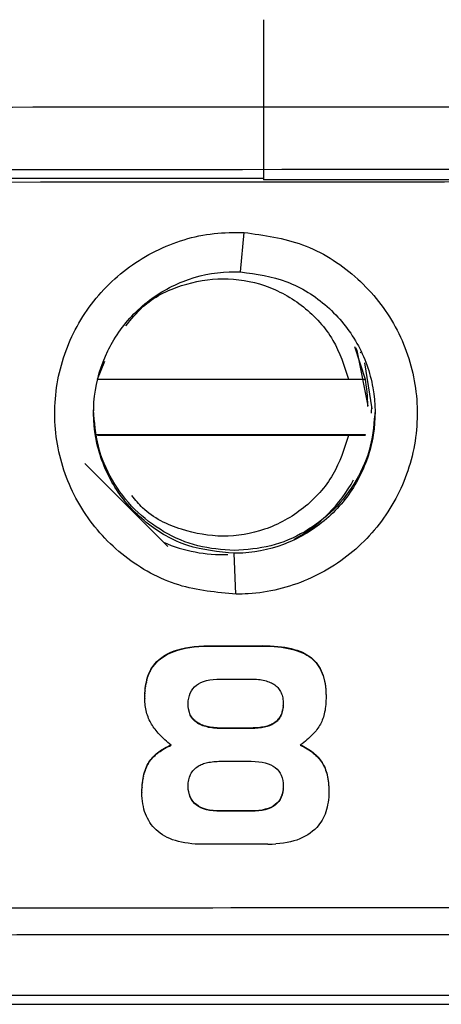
# Model space of a CAD drawing. Header units: millimetres. Extents: x -0.57 to 0.95, y -0.4 to 0.71.
# Tile 96 of 256: x 0.17379 to 0.17904, y 0.13165 to 0.14389. Entities that reach past the tile are written whole.
import ezdxf

# ---------------------------------------------------------------- set-up
doc = ezdxf.new("R2010")
doc.units = ezdxf.units.MM
doc.layers.add('FORMAT', color=7, linetype='Continuous')

msp = doc.modelspace()

# ---------------------------------------------------------------- linework, layer by layer
at = {"layer": 'FORMAT', "color": 7, "linetype": 'Continuous', "lineweight": 25}
for p, q in [((0.176822, 0.143885), (0.176822, 0.141895)), ((0.176822, 0.141912), (0.154822, 0.141912)), ((0.179822, 0.141895), (0.176822, 0.141895)), ((0.176539, 0.14075), (0.176582, 0.141241)), ((0.177955, 0.139825), (0.178087, 0.139419)), ((0.17476, 0.139415), (0.174851, 0.139641)), ((0.178025, 0.139755), (0.178036, 0.139743)), ((0.17808, 0.139622), (0.178171, 0.13905)), ((0.17476, 0.139415), (0.177882, 0.139415)), ((0.178087, 0.139419), (0.178087, 0.139429)), ((0.178121, 0.139079), (0.178121, 0.139085)), ((0.178169, 0.138993), (0.178171, 0.139086)), ((0.174752, 0.138729), (0.178087, 0.138729)), ((0.177882, 0.138716), (0.17476, 0.138716)), ((0.178087, 0.138729), (0.178087, 0.138719)), ((0.175636, 0.137337), (0.174603, 0.138369)), ((0.176482, 0.136744), (0.176461, 0.137253)), ((0.175855, 0.136078), (0.175908, 0.136088)), ((0.175908, 0.136088), (0.175963, 0.136095)), ((0.175908, 0.136082), (0.175963, 0.136089)), ((0.175908, 0.136088), (0.175908, 0.136082)), ((0.175963, 0.136095), (0.176021, 0.1361)), ((0.175963, 0.136089), (0.176021, 0.136095)), ((0.175963, 0.136095), (0.175963, 0.136089)), ((0.176021, 0.1361), (0.176082, 0.136103)), ((0.176021, 0.1361), (0.176021, 0.136095)), ((0.176021, 0.136095), (0.176082, 0.136098)), ((0.176082, 0.136103), (0.176145, 0.136104)), ((0.176082, 0.136103), (0.176082, 0.136098)), ((0.176082, 0.136098), (0.176145, 0.136099)), ((0.176145, 0.136104), (0.176808, 0.136105)), ((0.176145, 0.136104), (0.176145, 0.136099)), ((0.176145, 0.136099), (0.176808, 0.136099)), ((0.176808, 0.136105), (0.17686, 0.136104)), ((0.176808, 0.136105), (0.176808, 0.136099)), ((0.176808, 0.136099), (0.17686, 0.136099)), ((0.17686, 0.136104), (0.176909, 0.136102)), ((0.17686, 0.136104), (0.17686, 0.136099)), ((0.17686, 0.136099), (0.176909, 0.136097)), ((0.176909, 0.136102), (0.176957, 0.136099)), ((0.176909, 0.136102), (0.176909, 0.136097)), ((0.176909, 0.136097), (0.176957, 0.136094)), ((0.176957, 0.136099), (0.177004, 0.136095)), ((0.176957, 0.136099), (0.176957, 0.136094)), ((0.176957, 0.136094), (0.177004, 0.13609)), ((0.177004, 0.136095), (0.177048, 0.13609)), ((0.177004, 0.136095), (0.177004, 0.13609)), ((0.177004, 0.13609), (0.177048, 0.136085)), ((0.177048, 0.13609), (0.17709, 0.136084)), ((0.177048, 0.13609), (0.177048, 0.136085)), ((0.175559, 0.135959), (0.175594, 0.135982)), ((0.175559, 0.135953), (0.175594, 0.135976)), ((0.175594, 0.135982), (0.175631, 0.136003)), ((0.175594, 0.135976), (0.175631, 0.135998)), ((0.175594, 0.135982), (0.175594, 0.135976)), ((0.175631, 0.136003), (0.175671, 0.136022)), ((0.175631, 0.135998), (0.175671, 0.136017)), ((0.175631, 0.136003), (0.175631, 0.135998)), ((0.175671, 0.136022), (0.175713, 0.136039)), ((0.175671, 0.136017), (0.175713, 0.136034)), ((0.175671, 0.136022), (0.175671, 0.136017)), ((0.175713, 0.136039), (0.175758, 0.136054)), ((0.175713, 0.136034), (0.175758, 0.136049)), ((0.175713, 0.136039), (0.175713, 0.136034)), ((0.175758, 0.136054), (0.175805, 0.136067)), ((0.175758, 0.136049), (0.175805, 0.136062)), ((0.175758, 0.136054), (0.175758, 0.136049)), ((0.175805, 0.136067), (0.175855, 0.136078)), ((0.175805, 0.136062), (0.175855, 0.136073)), ((0.175805, 0.136067), (0.175805, 0.136062)), ((0.175855, 0.136073), (0.175908, 0.136082)), ((0.175855, 0.136078), (0.175855, 0.136073)), ((0.177048, 0.136085), (0.17709, 0.136079)), ((0.17709, 0.136084), (0.177131, 0.136076)), ((0.17709, 0.136084), (0.17709, 0.136079)), ((0.17709, 0.136079), (0.177131, 0.136071)), ((0.177131, 0.136076), (0.17717, 0.136068)), ((0.177131, 0.136076), (0.177131, 0.136071)), ((0.177131, 0.136071), (0.17717, 0.136062)), ((0.17717, 0.136068), (0.177207, 0.136058)), ((0.17717, 0.136068), (0.17717, 0.136062)), ((0.17717, 0.136062), (0.177207, 0.136053)), ((0.177207, 0.136058), (0.177242, 0.136047)), ((0.177207, 0.136058), (0.177207, 0.136053)), ((0.177207, 0.136053), (0.177242, 0.136042)), ((0.177242, 0.136047), (0.177275, 0.136035)), ((0.177242, 0.136047), (0.177242, 0.136042)), ((0.177242, 0.136042), (0.177275, 0.136029)), ((0.177275, 0.136035), (0.177307, 0.136022)), ((0.177275, 0.136035), (0.177275, 0.136029)), ((0.177275, 0.136029), (0.177307, 0.136016)), ((0.177307, 0.136022), (0.177337, 0.136007)), ((0.177307, 0.136022), (0.177307, 0.136016)), ((0.177307, 0.136016), (0.177337, 0.136002)), ((0.177337, 0.136007), (0.177365, 0.135991)), ((0.177337, 0.136007), (0.177337, 0.136002)), ((0.177337, 0.136002), (0.177365, 0.135986)), ((0.177365, 0.135991), (0.177391, 0.135975)), ((0.177365, 0.135991), (0.177365, 0.135986)), ((0.177365, 0.135986), (0.177391, 0.135969)), ((0.177391, 0.135975), (0.177415, 0.135957)), ((0.177391, 0.135975), (0.177391, 0.135969)), ((0.177391, 0.135969), (0.177415, 0.135952)), ((0.175435, 0.135828), (0.175447, 0.135846)), ((0.175447, 0.135846), (0.175471, 0.135877)), ((0.175447, 0.135841), (0.175471, 0.135872)), ((0.175447, 0.135846), (0.175447, 0.135841)), ((0.175471, 0.135877), (0.175498, 0.135906)), ((0.175471, 0.135872), (0.175498, 0.135901)), ((0.175471, 0.135877), (0.175471, 0.135872)), ((0.175498, 0.135906), (0.175527, 0.135933)), ((0.175498, 0.135901), (0.175527, 0.135928)), ((0.175498, 0.135906), (0.175498, 0.135901)), ((0.175527, 0.135933), (0.175559, 0.135959)), ((0.175527, 0.135928), (0.175559, 0.135953)), ((0.175527, 0.135933), (0.175527, 0.135928)), ((0.175559, 0.135959), (0.175559, 0.135953)), ((0.177415, 0.135957), (0.177438, 0.135937)), ((0.177415, 0.135957), (0.177415, 0.135952)), ((0.177415, 0.135952), (0.177438, 0.135932)), ((0.177438, 0.135937), (0.177459, 0.135917)), ((0.177438, 0.135937), (0.177438, 0.135932)), ((0.177438, 0.135932), (0.177459, 0.135912)), ((0.177459, 0.135917), (0.177478, 0.135895)), ((0.177459, 0.135917), (0.177459, 0.135912)), ((0.177459, 0.135912), (0.177478, 0.13589)), ((0.177478, 0.135895), (0.177497, 0.135871)), ((0.177478, 0.135895), (0.177478, 0.13589)), ((0.177478, 0.13589), (0.177497, 0.135866)), ((0.177497, 0.135871), (0.177514, 0.135847)), ((0.177497, 0.135871), (0.177497, 0.135866)), ((0.177497, 0.135866), (0.177514, 0.135841)), ((0.177514, 0.135847), (0.177529, 0.13582)), ((0.177514, 0.135847), (0.177514, 0.135841)), ((0.175379, 0.135702), (0.175386, 0.135726)), ((0.175379, 0.135697), (0.175386, 0.13572)), ((0.175386, 0.135726), (0.175394, 0.135748)), ((0.175386, 0.13572), (0.175394, 0.135743)), ((0.175386, 0.135726), (0.175386, 0.13572)), ((0.175394, 0.135748), (0.175403, 0.135769)), ((0.175394, 0.135743), (0.175403, 0.135764)), ((0.175394, 0.135748), (0.175394, 0.135743)), ((0.175403, 0.135769), (0.175413, 0.13579)), ((0.175403, 0.135764), (0.175413, 0.135785)), ((0.175403, 0.135769), (0.175403, 0.135764)), ((0.175413, 0.13579), (0.175423, 0.135809)), ((0.175413, 0.135785), (0.175423, 0.135804)), ((0.175413, 0.13579), (0.175413, 0.135785)), ((0.175423, 0.135809), (0.175435, 0.135828)), ((0.175423, 0.135804), (0.175435, 0.135823)), ((0.175423, 0.135809), (0.175423, 0.135804)), ((0.175435, 0.135823), (0.175447, 0.135841)), ((0.175435, 0.135828), (0.175435, 0.135823)), ((0.177514, 0.135841), (0.177529, 0.135815)), ((0.177529, 0.13582), (0.177543, 0.135793)), ((0.177529, 0.13582), (0.177529, 0.135815)), ((0.177529, 0.135815), (0.177543, 0.135787)), ((0.177543, 0.135793), (0.177555, 0.135764)), ((0.177543, 0.135793), (0.177543, 0.135787)), ((0.177543, 0.135787), (0.177555, 0.135759)), ((0.177555, 0.135764), (0.177566, 0.135733)), ((0.177555, 0.135764), (0.177555, 0.135759)), ((0.177555, 0.135759), (0.177566, 0.135728)), ((0.177566, 0.135733), (0.177576, 0.135701)), ((0.177566, 0.135733), (0.177566, 0.135728)), ((0.177566, 0.135728), (0.177576, 0.135696)), ((0.175354, 0.135572), (0.175357, 0.1356)), ((0.175357, 0.1356), (0.175362, 0.135627)), ((0.175357, 0.135595), (0.175362, 0.135622)), ((0.175357, 0.1356), (0.175357, 0.135595)), ((0.175362, 0.135627), (0.175367, 0.135653)), ((0.175362, 0.135622), (0.175367, 0.135648)), ((0.175362, 0.135627), (0.175362, 0.135622)), ((0.175367, 0.135653), (0.175373, 0.135678)), ((0.175367, 0.135648), (0.175373, 0.135673)), ((0.175367, 0.135653), (0.175367, 0.135648)), ((0.175373, 0.135678), (0.175379, 0.135702)), ((0.175373, 0.135673), (0.175379, 0.135697)), ((0.175373, 0.135678), (0.175373, 0.135673)), ((0.175379, 0.135702), (0.175379, 0.135697)), ((0.175965, 0.135591), (0.175989, 0.135612)), ((0.175989, 0.135612), (0.176016, 0.13563)), ((0.176016, 0.13563), (0.176046, 0.135646)), ((0.176046, 0.135646), (0.176079, 0.135659)), ((0.176079, 0.135659), (0.176116, 0.13567)), ((0.176116, 0.13567), (0.176155, 0.135678)), ((0.176155, 0.135678), (0.176198, 0.135685)), ((0.176198, 0.135685), (0.176244, 0.135688)), ((0.176244, 0.135688), (0.176293, 0.13569)), ((0.176293, 0.13569), (0.176671, 0.13569)), ((0.176671, 0.13569), (0.176694, 0.13569)), ((0.176694, 0.13569), (0.176717, 0.135689)), ((0.176717, 0.135689), (0.176739, 0.135687)), ((0.176739, 0.135687), (0.176761, 0.135685)), ((0.176761, 0.135685), (0.176781, 0.135683)), ((0.176781, 0.135683), (0.176801, 0.13568)), ((0.176801, 0.13568), (0.176821, 0.135676)), ((0.176821, 0.135676), (0.17684, 0.135671)), ((0.17684, 0.135671), (0.176858, 0.135666)), ((0.176858, 0.135666), (0.176875, 0.135661)), ((0.176875, 0.135661), (0.176892, 0.135655)), ((0.176892, 0.135655), (0.176908, 0.135648)), ((0.176908, 0.135648), (0.176923, 0.135641)), ((0.176923, 0.135641), (0.176938, 0.135633)), ((0.176938, 0.135633), (0.176952, 0.135625)), ((0.176952, 0.135625), (0.176965, 0.135616)), ((0.176965, 0.135616), (0.176978, 0.135606)), ((0.176978, 0.135606), (0.17699, 0.135596)), ((0.177576, 0.135701), (0.177584, 0.135668)), ((0.177576, 0.135701), (0.177576, 0.135696)), ((0.177576, 0.135696), (0.177584, 0.135663)), ((0.177584, 0.135668), (0.17759, 0.135633)), ((0.177584, 0.135668), (0.177584, 0.135663)), ((0.177584, 0.135663), (0.17759, 0.135628)), ((0.17759, 0.135633), (0.177595, 0.135597)), ((0.17759, 0.135633), (0.17759, 0.135628)), ((0.17759, 0.135628), (0.177595, 0.135592)), ((0.175348, 0.135482), (0.175349, 0.135513)), ((0.175348, 0.135477), (0.175349, 0.135508)), ((0.175348, 0.135451), (0.175348, 0.135482)), ((0.175348, 0.135482), (0.175348, 0.135477)), ((0.175348, 0.135446), (0.175348, 0.135477)), ((0.175349, 0.135513), (0.175351, 0.135543)), ((0.175349, 0.135508), (0.175351, 0.135538)), ((0.175349, 0.135513), (0.175349, 0.135508)), ((0.175351, 0.135543), (0.175354, 0.135572)), ((0.175351, 0.135538), (0.175354, 0.135567)), ((0.175351, 0.135543), (0.175351, 0.135538)), ((0.175354, 0.135567), (0.175357, 0.135595)), ((0.175354, 0.135572), (0.175354, 0.135567)), ((0.175894, 0.135452), (0.175902, 0.135484)), ((0.175902, 0.135484), (0.175913, 0.135515)), ((0.175913, 0.135515), (0.175927, 0.135543)), ((0.175927, 0.135543), (0.175945, 0.135568)), ((0.175945, 0.135568), (0.175965, 0.135591)), ((0.17699, 0.135596), (0.177001, 0.135585)), ((0.177001, 0.135585), (0.177011, 0.135574)), ((0.177011, 0.135574), (0.17702, 0.135561)), ((0.17702, 0.135561), (0.177029, 0.135548)), ((0.177029, 0.135548), (0.177036, 0.135534)), ((0.177036, 0.135534), (0.177043, 0.13552)), ((0.177043, 0.13552), (0.177049, 0.135505)), ((0.177049, 0.135505), (0.177055, 0.135489)), ((0.177055, 0.135489), (0.177059, 0.135472)), ((0.177595, 0.135597), (0.177599, 0.13556)), ((0.177595, 0.135597), (0.177595, 0.135592)), ((0.177595, 0.135592), (0.177599, 0.135555)), ((0.177599, 0.13556), (0.177601, 0.135521)), ((0.177599, 0.13556), (0.177599, 0.135555)), ((0.177599, 0.135555), (0.177601, 0.135516)), ((0.177601, 0.135521), (0.177602, 0.135481)), ((0.177601, 0.135521), (0.177601, 0.135516)), ((0.177601, 0.135516), (0.177602, 0.135475)), ((0.177602, 0.135481), (0.177602, 0.135475)), ((0.177602, 0.135475), (0.177602, 0.135448)), ((0.175348, 0.135451), (0.175348, 0.135446)), ((0.175348, 0.135424), (0.175348, 0.135446)), ((0.175349, 0.135402), (0.175348, 0.135424)), ((0.175351, 0.135381), (0.175349, 0.135402)), ((0.175353, 0.13536), (0.175351, 0.135381)), ((0.175356, 0.135339), (0.175353, 0.13536)), ((0.175888, 0.135379), (0.175889, 0.135417)), ((0.175888, 0.135365), (0.175888, 0.135384)), ((0.175888, 0.135359), (0.175888, 0.135379)), ((0.175888, 0.135359), (0.175888, 0.135365)), ((0.175889, 0.135346), (0.175888, 0.135365)), ((0.175889, 0.135341), (0.175888, 0.135359)), ((0.175889, 0.135417), (0.175894, 0.135452)), ((0.177059, 0.135472), (0.177063, 0.135455)), ((0.177063, 0.135455), (0.177066, 0.135437)), ((0.177066, 0.135437), (0.177068, 0.135419)), ((0.177069, 0.135364), (0.177067, 0.135344)), ((0.177069, 0.135359), (0.177067, 0.135339)), ((0.177068, 0.135419), (0.177069, 0.1354)), ((0.177069, 0.1354), (0.177069, 0.13538)), ((0.177069, 0.135385), (0.177069, 0.135364)), ((0.177069, 0.13538), (0.177069, 0.135359)), ((0.177069, 0.135359), (0.177069, 0.135364)), ((0.177598, 0.135372), (0.177595, 0.135347)), ((0.177599, 0.135397), (0.177598, 0.135372)), ((0.177601, 0.135422), (0.177599, 0.135397)), ((0.177602, 0.135448), (0.177601, 0.135422)), ((0.17536, 0.135318), (0.175356, 0.135339)), ((0.175364, 0.135298), (0.17536, 0.135318)), ((0.175369, 0.135278), (0.175364, 0.135298)), ((0.175375, 0.135258), (0.175369, 0.135278)), ((0.175381, 0.135239), (0.175375, 0.135258)), ((0.175388, 0.13522), (0.175381, 0.135239)), ((0.175889, 0.135341), (0.175889, 0.135346)), ((0.175891, 0.135328), (0.175889, 0.135346)), ((0.175891, 0.135322), (0.175889, 0.135341)), ((0.175891, 0.135322), (0.175891, 0.135328)), ((0.175894, 0.13531), (0.175891, 0.135328)), ((0.175894, 0.135305), (0.175891, 0.135322)), ((0.175894, 0.135305), (0.175894, 0.13531)), ((0.175898, 0.135293), (0.175894, 0.13531)), ((0.175898, 0.135288), (0.175894, 0.135305)), ((0.175898, 0.135288), (0.175898, 0.135293)), ((0.175903, 0.135277), (0.175898, 0.135293)), ((0.175903, 0.135272), (0.175898, 0.135288)), ((0.175903, 0.135272), (0.175903, 0.135277)), ((0.175908, 0.135262), (0.175903, 0.135277)), ((0.175908, 0.135257), (0.175903, 0.135272)), ((0.175908, 0.135257), (0.175908, 0.135262)), ((0.175914, 0.135247), (0.175908, 0.135262)), ((0.175914, 0.135242), (0.175908, 0.135257)), ((0.175914, 0.135242), (0.175914, 0.135247)), ((0.175922, 0.135233), (0.175914, 0.135247)), ((0.175922, 0.135228), (0.175914, 0.135242)), ((0.175922, 0.135228), (0.175922, 0.135233)), ((0.17593, 0.135219), (0.175922, 0.135233)), ((0.17704, 0.13524), (0.177032, 0.135225)), ((0.17704, 0.135234), (0.177032, 0.135219)), ((0.177047, 0.135255), (0.17704, 0.13524)), ((0.177047, 0.13525), (0.17704, 0.135234)), ((0.17704, 0.135234), (0.17704, 0.13524)), ((0.177053, 0.135271), (0.177047, 0.135255)), ((0.177053, 0.135266), (0.177047, 0.13525)), ((0.177047, 0.13525), (0.177047, 0.135255)), ((0.177058, 0.135288), (0.177053, 0.135271)), ((0.177058, 0.135283), (0.177053, 0.135266)), ((0.177053, 0.135266), (0.177053, 0.135271)), ((0.177062, 0.135306), (0.177058, 0.135288)), ((0.177062, 0.135301), (0.177058, 0.135283)), ((0.177058, 0.135283), (0.177058, 0.135288)), ((0.177065, 0.135325), (0.177062, 0.135306)), ((0.177065, 0.135319), (0.177062, 0.135301)), ((0.177062, 0.135301), (0.177062, 0.135306)), ((0.177067, 0.135344), (0.177065, 0.135325)), ((0.177067, 0.135339), (0.177065, 0.135319)), ((0.177067, 0.135339), (0.177067, 0.135344)), ((0.177574, 0.135237), (0.177569, 0.135217)), ((0.17758, 0.135258), (0.177574, 0.135237)), ((0.177584, 0.135279), (0.17758, 0.135258)), ((0.177589, 0.135301), (0.177584, 0.135279)), ((0.177592, 0.135324), (0.177589, 0.135301)), ((0.177595, 0.135347), (0.177592, 0.135324)), ((0.175395, 0.135201), (0.175388, 0.13522)), ((0.175404, 0.135182), (0.175395, 0.135201)), ((0.175413, 0.135164), (0.175404, 0.135182)), ((0.175422, 0.135146), (0.175413, 0.135164)), ((0.175433, 0.135128), (0.175422, 0.135146)), ((0.175442, 0.135113), (0.175433, 0.135128)), ((0.175452, 0.135097), (0.175442, 0.135113)), ((0.17593, 0.135214), (0.175922, 0.135228)), ((0.17593, 0.135214), (0.17593, 0.135219)), ((0.175938, 0.135207), (0.17593, 0.135219)), ((0.175938, 0.135201), (0.17593, 0.135214)), ((0.175938, 0.135207), (0.175938, 0.135201)), ((0.175948, 0.135195), (0.175938, 0.135207)), ((0.175948, 0.135189), (0.175938, 0.135201)), ((0.175948, 0.135189), (0.175948, 0.135195)), ((0.175958, 0.135183), (0.175948, 0.135195)), ((0.175958, 0.135178), (0.175948, 0.135189)), ((0.175958, 0.135178), (0.175958, 0.135183)), ((0.17597, 0.135173), (0.175958, 0.135183)), ((0.17597, 0.135167), (0.175958, 0.135178)), ((0.17597, 0.135167), (0.17597, 0.135173)), ((0.175982, 0.135163), (0.17597, 0.135173)), ((0.175982, 0.135157), (0.17597, 0.135167)), ((0.175982, 0.135157), (0.175982, 0.135163)), ((0.175995, 0.135153), (0.175982, 0.135163)), ((0.175995, 0.135148), (0.175982, 0.135157)), ((0.175995, 0.135148), (0.175995, 0.135153)), ((0.176009, 0.135144), (0.175995, 0.135153)), ((0.176009, 0.135139), (0.175995, 0.135148)), ((0.176009, 0.135139), (0.176009, 0.135144)), ((0.176023, 0.135136), (0.176009, 0.135144)), ((0.176023, 0.135131), (0.176009, 0.135139)), ((0.176023, 0.135131), (0.176023, 0.135136)), ((0.176038, 0.135128), (0.176023, 0.135136)), ((0.176038, 0.135123), (0.176023, 0.135131)), ((0.176038, 0.135123), (0.176038, 0.135128)), ((0.176054, 0.135122), (0.176038, 0.135128)), ((0.176054, 0.135116), (0.176038, 0.135123)), ((0.176054, 0.135116), (0.176054, 0.135122)), ((0.17607, 0.135115), (0.176054, 0.135122)), ((0.17607, 0.13511), (0.176054, 0.135116)), ((0.17607, 0.13511), (0.17607, 0.135115)), ((0.176087, 0.135109), (0.17607, 0.135115)), ((0.176087, 0.135104), (0.17607, 0.13511)), ((0.176087, 0.135104), (0.176087, 0.135109)), ((0.176105, 0.135104), (0.176087, 0.135109)), ((0.176884, 0.13511), (0.176869, 0.135105)), ((0.1769, 0.135115), (0.176884, 0.13511)), ((0.1769, 0.13511), (0.176884, 0.135105)), ((0.176884, 0.135105), (0.176884, 0.13511)), ((0.176914, 0.135121), (0.1769, 0.135115)), ((0.176914, 0.135116), (0.1769, 0.13511)), ((0.1769, 0.13511), (0.1769, 0.135115)), ((0.176928, 0.135128), (0.176914, 0.135121)), ((0.176928, 0.135122), (0.176914, 0.135116)), ((0.176914, 0.135116), (0.176914, 0.135121)), ((0.176941, 0.135134), (0.176928, 0.135128)), ((0.176941, 0.135129), (0.176928, 0.135122)), ((0.176928, 0.135122), (0.176928, 0.135128)), ((0.176953, 0.135142), (0.176941, 0.135134)), ((0.176953, 0.135136), (0.176941, 0.135129)), ((0.176941, 0.135129), (0.176941, 0.135134)), ((0.176967, 0.135151), (0.176953, 0.135142)), ((0.176967, 0.135146), (0.176953, 0.135136)), ((0.176953, 0.135136), (0.176953, 0.135142)), ((0.17698, 0.135161), (0.176967, 0.135151)), ((0.17698, 0.135156), (0.176967, 0.135146)), ((0.176967, 0.135146), (0.176967, 0.135151)), ((0.176992, 0.135173), (0.17698, 0.135161)), ((0.176992, 0.135167), (0.17698, 0.135156)), ((0.17698, 0.135156), (0.17698, 0.135161)), ((0.177004, 0.135185), (0.176992, 0.135173)), ((0.177004, 0.135179), (0.176992, 0.135167)), ((0.176992, 0.135167), (0.176992, 0.135173)), ((0.177014, 0.135197), (0.177004, 0.135185)), ((0.177014, 0.135192), (0.177004, 0.135179)), ((0.177004, 0.135179), (0.177004, 0.135185)), ((0.177024, 0.13521), (0.177014, 0.135197)), ((0.177024, 0.135205), (0.177014, 0.135192)), ((0.177014, 0.135192), (0.177014, 0.135197)), ((0.177032, 0.135225), (0.177024, 0.13521)), ((0.177032, 0.135219), (0.177024, 0.135205)), ((0.177024, 0.135205), (0.177024, 0.13521)), ((0.177032, 0.135219), (0.177032, 0.135225)), ((0.177522, 0.135112), (0.177512, 0.135096)), ((0.177532, 0.135128), (0.177522, 0.135112)), ((0.17754, 0.135144), (0.177532, 0.135128)), ((0.177548, 0.135162), (0.17754, 0.135144)), ((0.177555, 0.135179), (0.177548, 0.135162)), ((0.177562, 0.135198), (0.177555, 0.135179)), ((0.177569, 0.135217), (0.177562, 0.135198)), ((0.175463, 0.135081), (0.175452, 0.135097)), ((0.175475, 0.135066), (0.175463, 0.135081)), ((0.175488, 0.135049), (0.175475, 0.135066)), ((0.175501, 0.135034), (0.175488, 0.135049)), ((0.175515, 0.135017), (0.175501, 0.135034)), ((0.17553, 0.135001), (0.175515, 0.135017)), ((0.175546, 0.134985), (0.17553, 0.135001)), ((0.176105, 0.135098), (0.176087, 0.135104)), ((0.176105, 0.135098), (0.176105, 0.135104)), ((0.176124, 0.135099), (0.176105, 0.135104)), ((0.176124, 0.135094), (0.176105, 0.135098)), ((0.176124, 0.135094), (0.176124, 0.135099)), ((0.176142, 0.135095), (0.176124, 0.135099)), ((0.176142, 0.135089), (0.176124, 0.135094)), ((0.176142, 0.135089), (0.176142, 0.135095)), ((0.176162, 0.135091), (0.176142, 0.135095)), ((0.176162, 0.135086), (0.176142, 0.135089)), ((0.176162, 0.135086), (0.176162, 0.135091)), ((0.176182, 0.135088), (0.176162, 0.135091)), ((0.176182, 0.135083), (0.176162, 0.135086)), ((0.176182, 0.135083), (0.176182, 0.135088)), ((0.176203, 0.135086), (0.176182, 0.135088)), ((0.176203, 0.13508), (0.176182, 0.135083)), ((0.176203, 0.13508), (0.176203, 0.135086)), ((0.176225, 0.135084), (0.176203, 0.135086)), ((0.176225, 0.135078), (0.176203, 0.13508)), ((0.176225, 0.135078), (0.176225, 0.135084)), ((0.176247, 0.135082), (0.176225, 0.135084)), ((0.176247, 0.135077), (0.176225, 0.135078)), ((0.176247, 0.135077), (0.176247, 0.135082)), ((0.17627, 0.135081), (0.176247, 0.135082)), ((0.17627, 0.135076), (0.176247, 0.135077)), ((0.17627, 0.135076), (0.17627, 0.135081)), ((0.176293, 0.135081), (0.17627, 0.135081)), ((0.176293, 0.135076), (0.17627, 0.135076)), ((0.176293, 0.135076), (0.176293, 0.135081)), ((0.176671, 0.135081), (0.176293, 0.135081)), ((0.176671, 0.135076), (0.176293, 0.135076)), ((0.176694, 0.135082), (0.176671, 0.135081)), ((0.176671, 0.135076), (0.176671, 0.135081)), ((0.176694, 0.135076), (0.176671, 0.135076)), ((0.176694, 0.135076), (0.176694, 0.135082)), ((0.176716, 0.135082), (0.176694, 0.135082)), ((0.176716, 0.135077), (0.176694, 0.135076)), ((0.176737, 0.135083), (0.176716, 0.135082)), ((0.176716, 0.135077), (0.176716, 0.135082)), ((0.176737, 0.135078), (0.176716, 0.135077)), ((0.176758, 0.135085), (0.176737, 0.135083)), ((0.176737, 0.135078), (0.176737, 0.135083)), ((0.176758, 0.13508), (0.176737, 0.135078)), ((0.176779, 0.135087), (0.176758, 0.135085)), ((0.176758, 0.13508), (0.176758, 0.135085)), ((0.176779, 0.135082), (0.176758, 0.13508)), ((0.176798, 0.13509), (0.176779, 0.135087)), ((0.176779, 0.135082), (0.176779, 0.135087)), ((0.176798, 0.135085), (0.176779, 0.135082)), ((0.176817, 0.135093), (0.176798, 0.13509)), ((0.176798, 0.135085), (0.176798, 0.13509)), ((0.176817, 0.135088), (0.176798, 0.135085)), ((0.176835, 0.135097), (0.176817, 0.135093)), ((0.176817, 0.135088), (0.176817, 0.135093)), ((0.176835, 0.135091), (0.176817, 0.135088)), ((0.176852, 0.135101), (0.176835, 0.135097)), ((0.176835, 0.135091), (0.176835, 0.135097)), ((0.176852, 0.135095), (0.176835, 0.135091)), ((0.176869, 0.135105), (0.176852, 0.135101)), ((0.176852, 0.135095), (0.176852, 0.135101)), ((0.176869, 0.1351), (0.176852, 0.135095)), ((0.176884, 0.135105), (0.176869, 0.1351)), ((0.176869, 0.1351), (0.176869, 0.135105)), ((0.177434, 0.134999), (0.177417, 0.134982)), ((0.177449, 0.135015), (0.177434, 0.134999)), ((0.177463, 0.135031), (0.177449, 0.135015)), ((0.177477, 0.135047), (0.177463, 0.135031)), ((0.177489, 0.135063), (0.177477, 0.135047)), ((0.177501, 0.135079), (0.177489, 0.135063)), ((0.177512, 0.135096), (0.177501, 0.135079)), ((0.175562, 0.134968), (0.175546, 0.134985)), ((0.175579, 0.134952), (0.175562, 0.134968)), ((0.175597, 0.134935), (0.175579, 0.134952)), ((0.175616, 0.134918), (0.175597, 0.134935)), ((0.175635, 0.134902), (0.175616, 0.134918)), ((0.175633, 0.134852), (0.175654, 0.134863)), ((0.175655, 0.134884), (0.175635, 0.134902)), ((0.175654, 0.134863), (0.175672, 0.134871)), ((0.175654, 0.134857), (0.175676, 0.134867)), ((0.175654, 0.134863), (0.175654, 0.134857)), ((0.175676, 0.134867), (0.175655, 0.134884)), ((0.177303, 0.134885), (0.177281, 0.134869)), ((0.177281, 0.134869), (0.177304, 0.134857)), ((0.177285, 0.134872), (0.177304, 0.134863)), ((0.177324, 0.134901), (0.177303, 0.134885)), ((0.177304, 0.134863), (0.177326, 0.134851)), ((0.177304, 0.134863), (0.177304, 0.134857)), ((0.177345, 0.134917), (0.177324, 0.134901)), ((0.177364, 0.134934), (0.177345, 0.134917)), ((0.177383, 0.13495), (0.177364, 0.134934)), ((0.1774, 0.134966), (0.177383, 0.13495)), ((0.177417, 0.134982), (0.1774, 0.134966)), ((0.175461, 0.134732), (0.175475, 0.134746)), ((0.175475, 0.134746), (0.17549, 0.134759)), ((0.175475, 0.13474), (0.17549, 0.134754)), ((0.175475, 0.134746), (0.175475, 0.13474)), ((0.17549, 0.134759), (0.175505, 0.134772)), ((0.17549, 0.134754), (0.175505, 0.134766)), ((0.17549, 0.134759), (0.17549, 0.134754)), ((0.175505, 0.134772), (0.175522, 0.134784)), ((0.175505, 0.134766), (0.175522, 0.134779)), ((0.175505, 0.134772), (0.175505, 0.134766)), ((0.175522, 0.134784), (0.175538, 0.134796)), ((0.175522, 0.134779), (0.175538, 0.134791)), ((0.175522, 0.134784), (0.175522, 0.134779)), ((0.175538, 0.134796), (0.175556, 0.134808)), ((0.175538, 0.134791), (0.175556, 0.134803)), ((0.175538, 0.134796), (0.175538, 0.134791)), ((0.175556, 0.134808), (0.175574, 0.13482)), ((0.175556, 0.134803), (0.175574, 0.134815)), ((0.175556, 0.134808), (0.175556, 0.134803)), ((0.175574, 0.13482), (0.175593, 0.134831)), ((0.175574, 0.134815), (0.175593, 0.134826)), ((0.175574, 0.13482), (0.175574, 0.134815)), ((0.175593, 0.134831), (0.175613, 0.134842)), ((0.175593, 0.134826), (0.175613, 0.134837)), ((0.175593, 0.134831), (0.175593, 0.134826)), ((0.175613, 0.134842), (0.175633, 0.134852)), ((0.175613, 0.134837), (0.175633, 0.134847)), ((0.175613, 0.134842), (0.175613, 0.134837)), ((0.175633, 0.134847), (0.175654, 0.134857)), ((0.175633, 0.134852), (0.175633, 0.134847)), ((0.177304, 0.134857), (0.177326, 0.134846)), ((0.177326, 0.134851), (0.177347, 0.134839)), ((0.177326, 0.134851), (0.177326, 0.134846)), ((0.177326, 0.134846), (0.177347, 0.134834)), ((0.177347, 0.134839), (0.177368, 0.134827)), ((0.177347, 0.134839), (0.177347, 0.134834)), ((0.177347, 0.134834), (0.177368, 0.134822)), ((0.177368, 0.134827), (0.177388, 0.134814)), ((0.177368, 0.134827), (0.177368, 0.134822)), ((0.177368, 0.134822), (0.177388, 0.134809)), ((0.177388, 0.134814), (0.177407, 0.134801)), ((0.177388, 0.134814), (0.177388, 0.134809)), ((0.177388, 0.134809), (0.177407, 0.134796)), ((0.177407, 0.134801), (0.177425, 0.134788)), ((0.177407, 0.134801), (0.177407, 0.134796)), ((0.177407, 0.134796), (0.177425, 0.134783)), ((0.177425, 0.134788), (0.177442, 0.134775)), ((0.177425, 0.134788), (0.177425, 0.134783)), ((0.177425, 0.134783), (0.177442, 0.134769)), ((0.177442, 0.134775), (0.177459, 0.134761)), ((0.177442, 0.134775), (0.177442, 0.134769)), ((0.177442, 0.134769), (0.177459, 0.134755)), ((0.177459, 0.134761), (0.177475, 0.134746)), ((0.177459, 0.134761), (0.177459, 0.134755)), ((0.177459, 0.134755), (0.177475, 0.134741)), ((0.177475, 0.134746), (0.17749, 0.134732)), ((0.177475, 0.134746), (0.177475, 0.134741)), ((0.177475, 0.134741), (0.17749, 0.134727)), ((0.175368, 0.134599), (0.175378, 0.134619)), ((0.175378, 0.134619), (0.175388, 0.134639)), ((0.175378, 0.134614), (0.175388, 0.134633)), ((0.175378, 0.134619), (0.175378, 0.134614)), ((0.175388, 0.134639), (0.175399, 0.134657)), ((0.175388, 0.134633), (0.175399, 0.134652)), ((0.175388, 0.134639), (0.175388, 0.134633)), ((0.175399, 0.134657), (0.175411, 0.134675)), ((0.175399, 0.134652), (0.175411, 0.13467)), ((0.175399, 0.134657), (0.175399, 0.134652)), ((0.175411, 0.134675), (0.175423, 0.13469)), ((0.175411, 0.13467), (0.175423, 0.134684)), ((0.175411, 0.134675), (0.175411, 0.13467)), ((0.175423, 0.13469), (0.175435, 0.134704)), ((0.175423, 0.134684), (0.175435, 0.134699)), ((0.175423, 0.13469), (0.175423, 0.134684)), ((0.175435, 0.134704), (0.175447, 0.134718)), ((0.175435, 0.134699), (0.175447, 0.134713)), ((0.175435, 0.134704), (0.175435, 0.134699)), ((0.175447, 0.134718), (0.175461, 0.134732)), ((0.175447, 0.134713), (0.175461, 0.134727)), ((0.175447, 0.134718), (0.175447, 0.134713)), ((0.175461, 0.134727), (0.175475, 0.13474)), ((0.175461, 0.134732), (0.175461, 0.134727)), ((0.176023, 0.134614), (0.176036, 0.134621)), ((0.176036, 0.134621), (0.176049, 0.134627)), ((0.176049, 0.134627), (0.176064, 0.134633)), ((0.176064, 0.134633), (0.176079, 0.134638)), ((0.176079, 0.134638), (0.176095, 0.134643)), ((0.176095, 0.134643), (0.176111, 0.134648)), ((0.176111, 0.134648), (0.176129, 0.134652)), ((0.176129, 0.134652), (0.176146, 0.134655)), ((0.176146, 0.134655), (0.176165, 0.134658)), ((0.176165, 0.134658), (0.176184, 0.134661)), ((0.176184, 0.134661), (0.176205, 0.134663)), ((0.176205, 0.134663), (0.176225, 0.134664)), ((0.176225, 0.134664), (0.176247, 0.134666)), ((0.176247, 0.134666), (0.176269, 0.134667)), ((0.176269, 0.134667), (0.176292, 0.134667)), ((0.176292, 0.134667), (0.176672, 0.134667)), ((0.176672, 0.134667), (0.17672, 0.134666)), ((0.17672, 0.134666), (0.176765, 0.134662)), ((0.176765, 0.134662), (0.176807, 0.134656)), ((0.176807, 0.134656), (0.176846, 0.134648)), ((0.176846, 0.134648), (0.176881, 0.134637)), ((0.176881, 0.134637), (0.176914, 0.134623)), ((0.176914, 0.134623), (0.176944, 0.134608)), ((0.17749, 0.134732), (0.177504, 0.134717)), ((0.17749, 0.134732), (0.17749, 0.134727)), ((0.17749, 0.134727), (0.177504, 0.134712)), ((0.177504, 0.134717), (0.177517, 0.134701)), ((0.177504, 0.134717), (0.177504, 0.134712)), ((0.177504, 0.134712), (0.177517, 0.134696)), ((0.177517, 0.134701), (0.17753, 0.134686)), ((0.177517, 0.134701), (0.177517, 0.134696)), ((0.177517, 0.134696), (0.17753, 0.134681)), ((0.17753, 0.134686), (0.177542, 0.13467)), ((0.17753, 0.134686), (0.17753, 0.134681)), ((0.17753, 0.134681), (0.177542, 0.134665)), ((0.177542, 0.13467), (0.177553, 0.134654)), ((0.177542, 0.13467), (0.177542, 0.134665)), ((0.177542, 0.134665), (0.177553, 0.134648)), ((0.177553, 0.134654), (0.177563, 0.134637)), ((0.177553, 0.134654), (0.177553, 0.134648)), ((0.177553, 0.134648), (0.177563, 0.134631)), ((0.177563, 0.134637), (0.177572, 0.134619)), ((0.177563, 0.134637), (0.177563, 0.134631)), ((0.177563, 0.134631), (0.177572, 0.134614)), ((0.177572, 0.134619), (0.177581, 0.134601)), ((0.177572, 0.134619), (0.177572, 0.134614)), ((0.175331, 0.134483), (0.175337, 0.134508)), ((0.175331, 0.134478), (0.175337, 0.134503)), ((0.175337, 0.134508), (0.175344, 0.134532)), ((0.175337, 0.134503), (0.175344, 0.134527)), ((0.175337, 0.134508), (0.175337, 0.134503)), ((0.175344, 0.134532), (0.175351, 0.134555)), ((0.175344, 0.134527), (0.175351, 0.13455)), ((0.175344, 0.134532), (0.175344, 0.134527)), ((0.175351, 0.134555), (0.175359, 0.134577)), ((0.175351, 0.13455), (0.175359, 0.134572)), ((0.175351, 0.134555), (0.175351, 0.13455)), ((0.175359, 0.134577), (0.175368, 0.134599)), ((0.175359, 0.134572), (0.175368, 0.134593)), ((0.175359, 0.134577), (0.175359, 0.134572)), ((0.175368, 0.134593), (0.175378, 0.134614)), ((0.175368, 0.134599), (0.175368, 0.134593)), ((0.175911, 0.134489), (0.175918, 0.134505)), ((0.175918, 0.134505), (0.175926, 0.13452)), ((0.175926, 0.13452), (0.175936, 0.134535)), ((0.175936, 0.134535), (0.175946, 0.134549)), ((0.175946, 0.134549), (0.175957, 0.134562)), ((0.175957, 0.134562), (0.175969, 0.134574)), ((0.175969, 0.134574), (0.175982, 0.134586)), ((0.175982, 0.134586), (0.175996, 0.134596)), ((0.175996, 0.134596), (0.176011, 0.134607)), ((0.176011, 0.134607), (0.176023, 0.134614)), ((0.176944, 0.134608), (0.17697, 0.13459)), ((0.17697, 0.13459), (0.176993, 0.134569)), ((0.176993, 0.134569), (0.177013, 0.134546)), ((0.177013, 0.134546), (0.17703, 0.13452)), ((0.17703, 0.13452), (0.177045, 0.134493)), ((0.177572, 0.134614), (0.177581, 0.134595)), ((0.177581, 0.134601), (0.17759, 0.134582)), ((0.177581, 0.134601), (0.177581, 0.134595)), ((0.177581, 0.134595), (0.17759, 0.134576)), ((0.17759, 0.134582), (0.177597, 0.134562)), ((0.17759, 0.134582), (0.17759, 0.134576)), ((0.17759, 0.134576), (0.177597, 0.134556)), ((0.177597, 0.134562), (0.177604, 0.134541)), ((0.177597, 0.134562), (0.177597, 0.134556)), ((0.177597, 0.134556), (0.177604, 0.134536)), ((0.177604, 0.134541), (0.17761, 0.13452)), ((0.177604, 0.134541), (0.177604, 0.134536)), ((0.177604, 0.134536), (0.17761, 0.134515)), ((0.17761, 0.13452), (0.177616, 0.134498)), ((0.17761, 0.13452), (0.17761, 0.134515)), ((0.17761, 0.134515), (0.177616, 0.134493)), ((0.177616, 0.134498), (0.177621, 0.134475)), ((0.177616, 0.134498), (0.177616, 0.134493)), ((0.175314, 0.134345), (0.175316, 0.134374)), ((0.175316, 0.134374), (0.175319, 0.134403)), ((0.175316, 0.134369), (0.175319, 0.134398)), ((0.175316, 0.134374), (0.175316, 0.134369)), ((0.175319, 0.134403), (0.175322, 0.13443)), ((0.175319, 0.134398), (0.175322, 0.134425)), ((0.175319, 0.134403), (0.175319, 0.134398)), ((0.175322, 0.13443), (0.175326, 0.134457)), ((0.175322, 0.134425), (0.175326, 0.134452)), ((0.175322, 0.134425), (0.175322, 0.13443)), ((0.175326, 0.134457), (0.175331, 0.134483)), ((0.175326, 0.134452), (0.175331, 0.134478)), ((0.175326, 0.134457), (0.175326, 0.134452)), ((0.175331, 0.134483), (0.175331, 0.134478)), ((0.175888, 0.134377), (0.175889, 0.134398)), ((0.175888, 0.134356), (0.175888, 0.134377)), ((0.175889, 0.134398), (0.175892, 0.134417)), ((0.175892, 0.134417), (0.175895, 0.134436)), ((0.175895, 0.134436), (0.175899, 0.134455)), ((0.175899, 0.134455), (0.175905, 0.134472)), ((0.175905, 0.134472), (0.175911, 0.134489)), ((0.177045, 0.134493), (0.177055, 0.134462)), ((0.177055, 0.134462), (0.177063, 0.13443)), ((0.177063, 0.13443), (0.177068, 0.134394)), ((0.177068, 0.134394), (0.177069, 0.134357)), ((0.177616, 0.134493), (0.177621, 0.13447)), ((0.177621, 0.134475), (0.177625, 0.134452)), ((0.177621, 0.134475), (0.177621, 0.13447)), ((0.177621, 0.13447), (0.177625, 0.134446)), ((0.177625, 0.134452), (0.177629, 0.134427)), ((0.177625, 0.134452), (0.177625, 0.134446)), ((0.177625, 0.134446), (0.177629, 0.134422)), ((0.177629, 0.134427), (0.177632, 0.134403)), ((0.177629, 0.134427), (0.177629, 0.134422)), ((0.177629, 0.134422), (0.177632, 0.134397)), ((0.177632, 0.134403), (0.177634, 0.134377)), ((0.177632, 0.134403), (0.177632, 0.134397)), ((0.177632, 0.134397), (0.177634, 0.134371)), ((0.177634, 0.134377), (0.177636, 0.134351)), ((0.177634, 0.134377), (0.177634, 0.134371)), ((0.175313, 0.134314), (0.175314, 0.134345)), ((0.175313, 0.134309), (0.175314, 0.13434)), ((0.175313, 0.134283), (0.175313, 0.134314)), ((0.175313, 0.134314), (0.175313, 0.134309)), ((0.175313, 0.134278), (0.175313, 0.134309)), ((0.175313, 0.134283), (0.175313, 0.134278)), ((0.175313, 0.134241), (0.175313, 0.134278)), ((0.175314, 0.13434), (0.175316, 0.134369)), ((0.175314, 0.134345), (0.175314, 0.13434)), ((0.175889, 0.134324), (0.175888, 0.134361)), ((0.175889, 0.134318), (0.175888, 0.134356)), ((0.175889, 0.134318), (0.175889, 0.134324)), ((0.175894, 0.134288), (0.175889, 0.134324)), ((0.175894, 0.134283), (0.175889, 0.134318)), ((0.175894, 0.134283), (0.175894, 0.134288)), ((0.175902, 0.134256), (0.175894, 0.134288)), ((0.175902, 0.134251), (0.175894, 0.134283)), ((0.175902, 0.134251), (0.175902, 0.134256)), ((0.175913, 0.134225), (0.175902, 0.134256)), ((0.175913, 0.13422), (0.175902, 0.134251)), ((0.177055, 0.134257), (0.177045, 0.134226)), ((0.177055, 0.134251), (0.177045, 0.134221)), ((0.177063, 0.134289), (0.177055, 0.134257)), ((0.177063, 0.134284), (0.177055, 0.134251)), ((0.177055, 0.134251), (0.177055, 0.134257)), ((0.177068, 0.134324), (0.177063, 0.134289)), ((0.177068, 0.134319), (0.177063, 0.134284)), ((0.177063, 0.134284), (0.177063, 0.134289)), ((0.177069, 0.134362), (0.177068, 0.134324)), ((0.177069, 0.134357), (0.177068, 0.134319)), ((0.177068, 0.134319), (0.177068, 0.134324)), ((0.177634, 0.134371), (0.177636, 0.134345)), ((0.177637, 0.134256), (0.177635, 0.134222)), ((0.177636, 0.134351), (0.177637, 0.134323)), ((0.177636, 0.134351), (0.177636, 0.134345)), ((0.177636, 0.134345), (0.177637, 0.134318)), ((0.177637, 0.134323), (0.177637, 0.134296)), ((0.177637, 0.134323), (0.177637, 0.134318)), ((0.177637, 0.134318), (0.177637, 0.13429)), ((0.177637, 0.134296), (0.177637, 0.13429)), ((0.177637, 0.13429), (0.177637, 0.134256)), ((0.175315, 0.134206), (0.175313, 0.134241)), ((0.175319, 0.134171), (0.175315, 0.134206)), ((0.175324, 0.134138), (0.175319, 0.134171)), ((0.17533, 0.134105), (0.175324, 0.134138)), ((0.175913, 0.13422), (0.175913, 0.134225)), ((0.175927, 0.134198), (0.175913, 0.134225)), ((0.175927, 0.134192), (0.175913, 0.13422)), ((0.175927, 0.134192), (0.175927, 0.134198)), ((0.175944, 0.134172), (0.175927, 0.134198)), ((0.175944, 0.134167), (0.175927, 0.134192)), ((0.175944, 0.134172), (0.175944, 0.134167)), ((0.175965, 0.134149), (0.175944, 0.134172)), ((0.175965, 0.134144), (0.175944, 0.134167)), ((0.175965, 0.134144), (0.175965, 0.134149)), ((0.175989, 0.134129), (0.175965, 0.134149)), ((0.175989, 0.134123), (0.175965, 0.134144)), ((0.175989, 0.134123), (0.175989, 0.134129)), ((0.176015, 0.13411), (0.175989, 0.134129)), ((0.17697, 0.134129), (0.176944, 0.134111)), ((0.176993, 0.13415), (0.17697, 0.134129)), ((0.176993, 0.134145), (0.17697, 0.134124)), ((0.17697, 0.134124), (0.17697, 0.134129)), ((0.177013, 0.134173), (0.176993, 0.13415)), ((0.177013, 0.134168), (0.176993, 0.134145)), ((0.176993, 0.134145), (0.176993, 0.13415)), ((0.17703, 0.134198), (0.177013, 0.134173)), ((0.17703, 0.134193), (0.177013, 0.134168)), ((0.177013, 0.134168), (0.177013, 0.134173)), ((0.177045, 0.134226), (0.17703, 0.134198)), ((0.177045, 0.134221), (0.17703, 0.134193)), ((0.17703, 0.134193), (0.17703, 0.134198)), ((0.177045, 0.134221), (0.177045, 0.134226)), ((0.177628, 0.134158), (0.177622, 0.134127)), ((0.177632, 0.13419), (0.177628, 0.134158)), ((0.177635, 0.134222), (0.177632, 0.13419)), ((0.175337, 0.134074), (0.17533, 0.134105)), ((0.175346, 0.134044), (0.175337, 0.134074)), ((0.175357, 0.134014), (0.175346, 0.134044)), ((0.175368, 0.133986), (0.175357, 0.134014)), ((0.176015, 0.134105), (0.175989, 0.134123)), ((0.176015, 0.134105), (0.176015, 0.13411)), ((0.176045, 0.134095), (0.176015, 0.13411)), ((0.176045, 0.134089), (0.176015, 0.134105)), ((0.176045, 0.134089), (0.176045, 0.134095)), ((0.176079, 0.134081), (0.176045, 0.134095)), ((0.176079, 0.134076), (0.176045, 0.134089)), ((0.176079, 0.134076), (0.176079, 0.134081)), ((0.176115, 0.13407), (0.176079, 0.134081)), ((0.176115, 0.134065), (0.176079, 0.134076)), ((0.176115, 0.134065), (0.176115, 0.13407)), ((0.176154, 0.134062), (0.176115, 0.13407)), ((0.176154, 0.134057), (0.176115, 0.134065)), ((0.176154, 0.134057), (0.176154, 0.134062)), ((0.176197, 0.134056), (0.176154, 0.134062)), ((0.176197, 0.134051), (0.176154, 0.134057)), ((0.176197, 0.134051), (0.176197, 0.134056)), ((0.176243, 0.134052), (0.176197, 0.134056)), ((0.176243, 0.134047), (0.176197, 0.134051)), ((0.176243, 0.134047), (0.176243, 0.134052)), ((0.176292, 0.134051), (0.176243, 0.134052)), ((0.176292, 0.134046), (0.176243, 0.134047)), ((0.176672, 0.134052), (0.176292, 0.134051)), ((0.176292, 0.134046), (0.176292, 0.134051)), ((0.176672, 0.134046), (0.176292, 0.134046)), ((0.17672, 0.134053), (0.176672, 0.134052)), ((0.176672, 0.134046), (0.176672, 0.134052)), ((0.17672, 0.134048), (0.176672, 0.134046)), ((0.176765, 0.134056), (0.17672, 0.134053)), ((0.17672, 0.134048), (0.17672, 0.134053)), ((0.176765, 0.134051), (0.17672, 0.134048)), ((0.176807, 0.134062), (0.176765, 0.134056)), ((0.176807, 0.134057), (0.176765, 0.134051)), ((0.176765, 0.134051), (0.176765, 0.134056)), ((0.176846, 0.134071), (0.176807, 0.134062)), ((0.176846, 0.134066), (0.176807, 0.134057)), ((0.176807, 0.134057), (0.176807, 0.134062)), ((0.176881, 0.134082), (0.176846, 0.134071)), ((0.176881, 0.134077), (0.176846, 0.134066)), ((0.176846, 0.134066), (0.176846, 0.134071)), ((0.176914, 0.134095), (0.176881, 0.134082)), ((0.176914, 0.13409), (0.176881, 0.134077)), ((0.176881, 0.134077), (0.176881, 0.134082)), ((0.176944, 0.134111), (0.176914, 0.134095)), ((0.176944, 0.134106), (0.176914, 0.13409)), ((0.176914, 0.13409), (0.176914, 0.134095)), ((0.17697, 0.134124), (0.176944, 0.134106)), ((0.176944, 0.134106), (0.176944, 0.134111)), ((0.177589, 0.134012), (0.177578, 0.133986)), ((0.177599, 0.13404), (0.177589, 0.134012)), ((0.177608, 0.134068), (0.177599, 0.13404)), ((0.177616, 0.134097), (0.177608, 0.134068)), ((0.177622, 0.134127), (0.177616, 0.134097)), ((0.175381, 0.133959), (0.175368, 0.133986)), ((0.175396, 0.133932), (0.175381, 0.133959)), ((0.175412, 0.133907), (0.175396, 0.133932)), ((0.175429, 0.133883), (0.175412, 0.133907)), ((0.177521, 0.133889), (0.177504, 0.133867)), ((0.177537, 0.133912), (0.177521, 0.133889)), ((0.177552, 0.133936), (0.177537, 0.133912)), ((0.177565, 0.13396), (0.177552, 0.133936)), ((0.177578, 0.133986), (0.177565, 0.13396)), ((0.175448, 0.133859), (0.175429, 0.133883)), ((0.175468, 0.133837), (0.175448, 0.133859)), ((0.175489, 0.133816), (0.175468, 0.133837)), ((0.175513, 0.133794), (0.175489, 0.133816)), ((0.17554, 0.133774), (0.175513, 0.133794)), ((0.175567, 0.133755), (0.17554, 0.133774)), ((0.177406, 0.133775), (0.177376, 0.133755)), ((0.177434, 0.133797), (0.177406, 0.133775)), ((0.177461, 0.13382), (0.177434, 0.133797)), ((0.177486, 0.133846), (0.177461, 0.13382)), ((0.177504, 0.133867), (0.177486, 0.133846)), ((0.175597, 0.133737), (0.175567, 0.133755)), ((0.175627, 0.133721), (0.175597, 0.133737)), ((0.17566, 0.133707), (0.175627, 0.133721)), ((0.175694, 0.133693), (0.17566, 0.133707)), ((0.17573, 0.133681), (0.175694, 0.133693)), ((0.175767, 0.133671), (0.17573, 0.133681)), ((0.175805, 0.133662), (0.175767, 0.133671)), ((0.175846, 0.133654), (0.175805, 0.133662)), ((0.175888, 0.133648), (0.175846, 0.133654)), ((0.175931, 0.133643), (0.175888, 0.133648)), ((0.175976, 0.133639), (0.175931, 0.133643)), ((0.176023, 0.133637), (0.175976, 0.133639)), ((0.17693, 0.133638), (0.176979, 0.13364)), ((0.177027, 0.133645), (0.176979, 0.13364)), ((0.177073, 0.13365), (0.177027, 0.133645)), ((0.177117, 0.133658), (0.177073, 0.13365)), ((0.177159, 0.133667), (0.177117, 0.133658)), ((0.1772, 0.133677), (0.177159, 0.133667)), ((0.177239, 0.133689), (0.1772, 0.133677)), ((0.177276, 0.133703), (0.177239, 0.133689)), ((0.177311, 0.133719), (0.177276, 0.133703)), ((0.177344, 0.133736), (0.177311, 0.133719)), ((0.177376, 0.133755), (0.177344, 0.133736)), ((0.176071, 0.133637), (0.176023, 0.133637)), ((0.176879, 0.133637), (0.176071, 0.133637)), ((0.176879, 0.133637), (0.17693, 0.133638)), ((0.193333, 0.131755), (0.139186, 0.131755)), ((0.135657, 0.131647), (0.195986, 0.131647))]:
    msp.add_line(p, q, dxfattribs=at)
at = {"layer": 'FORMAT', "color": 7, "linetype": 'Continuous', "lineweight": 25, "flags": 128}
msp.add_lwpolyline([(0.177968, 0.139812), (0.177984, 0.139773), (0.178121, 0.139085)], dxfattribs=at)
at = {"layer": 'FORMAT', "color": 7, "linetype": 'Continuous', "lineweight": 25}
for centre, radius, start, end in [((0.163816, 17.282547), 17.14068229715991, 269.90893, 270.104481), ((0.176322, 0.139079), 0.0017994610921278, 1.6e-05, 11.213959), ((0.176321, 0.139086), 0.0018502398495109, 246.471838, 271.826604)]:
    msp.add_arc(centre, radius, start, end, dxfattribs=at)
msp.add_ellipse((0.176321, 0.13907), major_axis=(-0.0007202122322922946, 0.001721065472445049), ratio=0.990115, start_param=3.240876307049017, end_param=3.813353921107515, dxfattribs=at)
for points in [[(0.1800295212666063, 0.1428003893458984), (0.174631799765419, 0.1427953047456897), (0.1692261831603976, 0.1427927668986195), (0.1638205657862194, 0.1427927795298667)], [(0.1638205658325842, 0.1420201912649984), (0.1742799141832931, 0.1420202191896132), (0.1847392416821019, 0.142029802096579), (0.1951414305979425, 0.1420488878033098)], [(0.1764610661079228, 0.1372865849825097), (0.1763083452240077, 0.1372981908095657), (0.1760029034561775, 0.1373214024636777), (0.1755761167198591, 0.1375050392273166), (0.1752090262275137, 0.1377844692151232), (0.1749295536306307, 0.1381515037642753), (0.1747458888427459, 0.1385782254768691), (0.1747226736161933, 0.138883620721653), (0.1747110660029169, 0.139036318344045)], [(0.1782110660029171, 0.1390363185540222), (0.1781994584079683, 0.1388836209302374), (0.1781762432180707, 0.138578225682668), (0.1779925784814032, 0.1381515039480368), (0.1777131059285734, 0.1377844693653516), (0.1773460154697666, 0.1375050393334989), (0.176919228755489, 0.1373214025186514), (0.1766137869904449, 0.13729819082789), (0.1764610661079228, 0.1372865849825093)]]:
    msp.add_open_spline(points, degree=3, dxfattribs=at)
for points, knots in [([(0.176482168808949, 0.1367439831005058), (0.1762407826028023, 0.1367664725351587), (0.175744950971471, 0.1368126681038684), (0.1750739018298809, 0.1371839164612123), (0.1745518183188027, 0.1377490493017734), (0.174248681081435, 0.1384575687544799), (0.1741974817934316, 0.1392244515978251), (0.1744020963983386, 0.1399641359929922), (0.1748405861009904, 0.1405965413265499), (0.1754640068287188, 0.1410463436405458), (0.1760798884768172, 0.141237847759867), (0.1764576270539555, 0.1412404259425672), (0.1765822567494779, 0.1412412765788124)], [0, 0, 0, 0, 0.1010275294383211, 0.2075207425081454, 0.3133470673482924, 0.4193906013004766, 0.5247173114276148, 0.6301700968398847, 0.7356422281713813, 0.8415344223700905, 0.9477164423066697, 1, 1, 1, 1]), ([(0.1765822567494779, 0.1412412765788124), (0.1768299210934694, 0.141206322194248), (0.1773308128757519, 0.1411356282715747), (0.1779872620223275, 0.1407241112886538), (0.1784777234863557, 0.1401313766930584), (0.1787413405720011, 0.1394076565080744), (0.1787510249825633, 0.1386393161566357), (0.1785060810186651, 0.13791197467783), (0.1780341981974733, 0.137304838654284), (0.1773881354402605, 0.1368881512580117), (0.1768365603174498, 0.136751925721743), (0.1765330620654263, 0.1367451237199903), (0.176482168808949, 0.1367439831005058)], [0, 0, 0, 0, 0.1071718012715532, 0.2167509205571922, 0.3256843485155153, 0.4347481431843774, 0.5429173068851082, 0.6515235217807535, 0.7600029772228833, 0.8687631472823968, 0.9779930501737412, 1, 1, 1, 1]), ([(0.1764610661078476, 0.1372526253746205), (0.1762640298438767, 0.1372718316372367), (0.1758700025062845, 0.1373102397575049), (0.1753456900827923, 0.1376121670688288), (0.174947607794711, 0.1380568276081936), (0.1747206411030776, 0.1386118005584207), (0.1746896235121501, 0.1392088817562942), (0.174814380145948, 0.1396323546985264), (0.1750171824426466, 0.1400136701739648), (0.1752987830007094, 0.1403542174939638), (0.1758110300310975, 0.1406614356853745), (0.1762496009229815, 0.1407557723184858), (0.1764920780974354, 0.1407513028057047), (0.176538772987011, 0.1407504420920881)], [0, 0, 0, 0, 0.1060860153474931, 0.2121476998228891, 0.318103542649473, 0.4239184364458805, 0.5296646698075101, 0.6353646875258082, 0.6572293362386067, 0.7630047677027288, 0.8688156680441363, 0.9747372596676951, 0.9999999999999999, 0.9999999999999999, 0.9999999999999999, 0.9999999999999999]), ([(0.176538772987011, 0.1407504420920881), (0.1767347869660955, 0.1407224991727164), (0.1771268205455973, 0.1406666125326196), (0.1776372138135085, 0.1403417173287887), (0.1780151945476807, 0.1398796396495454), (0.1782171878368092, 0.1393151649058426), (0.1782211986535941, 0.1387171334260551), (0.1780274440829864, 0.1381515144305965), (0.177657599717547, 0.1376812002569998), (0.1771534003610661, 0.1373602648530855), (0.1767282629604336, 0.1372580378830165), (0.1764966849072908, 0.137253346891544), (0.1764610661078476, 0.1372526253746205)], [0, 0, 0, 0, 0.1091495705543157, 0.2183022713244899, 0.3273739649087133, 0.4362752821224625, 0.5449483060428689, 0.6535659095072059, 0.7622459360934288, 0.87111407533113, 0.980176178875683, 1, 1, 1, 1]), ([(0.1751136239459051, 0.1400787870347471), (0.1751788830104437, 0.1401614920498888), (0.1753591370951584, 0.1403899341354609), (0.1757904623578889, 0.1406024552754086), (0.1763198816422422, 0.1406950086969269), (0.1768565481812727, 0.1406057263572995), (0.1773391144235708, 0.1403393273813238), (0.1777154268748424, 0.139925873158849), (0.1778277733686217, 0.1395822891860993), (0.1778823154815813, 0.13941548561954)], [0, 0, 0, 0, 0.088696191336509, 0.2449904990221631, 0.3924641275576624, 0.539937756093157, 0.6962320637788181, 0.8525263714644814, 1, 1, 1, 1]), ([(0.1778823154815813, 0.13941548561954), (0.1779057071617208, 0.1394155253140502), (0.1779525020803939, 0.1394156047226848), (0.1780146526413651, 0.1394162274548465), (0.1780607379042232, 0.139417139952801), (0.1780836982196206, 0.1394181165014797), (0.1780858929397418, 0.1394187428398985), (0.1780867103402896, 0.1394189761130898)], [0, 0, 0, 0, 0.2208937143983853, 0.4418965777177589, 0.6599057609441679, 0.8733354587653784, 0.9999999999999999, 0.9999999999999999, 0.9999999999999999, 0.9999999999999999]), ([(0.1778823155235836, 0.1387155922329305), (0.1778277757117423, 0.1385487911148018), (0.1777154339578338, 0.1382052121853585), (0.1773390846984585, 0.1377917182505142), (0.1768566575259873, 0.1375254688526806), (0.1763194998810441, 0.1374356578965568), (0.1757919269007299, 0.1375301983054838), (0.1753889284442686, 0.1377197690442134), (0.1752291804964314, 0.1379168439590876), (0.1751861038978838, 0.1379699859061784)], [0, 0, 0, 0, 0.1521900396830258, 0.3134828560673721, 0.4747756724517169, 0.6269657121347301, 0.7791557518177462, 0.9404485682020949, 1, 1, 1, 1]), ([(0.1780867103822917, 0.1387190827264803), (0.1780845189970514, 0.1387186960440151), (0.1780801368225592, 0.1387179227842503), (0.1780460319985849, 0.1387168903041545), (0.1779956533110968, 0.1387161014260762), (0.1779379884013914, 0.1387156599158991), (0.1778988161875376, 0.1387156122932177), (0.1778823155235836, 0.1387155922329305)], [0, 0, 0, 0, 0.2091923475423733, 0.4183278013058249, 0.6291081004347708, 0.8437677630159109, 1, 1, 1, 1]), ([(0.1358366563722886, 0.132866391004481), (0.1384495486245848, 0.132862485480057), (0.1436771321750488, 0.1328546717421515), (0.1515366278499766, 0.1328475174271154), (0.1594049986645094, 0.1328436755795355), (0.1670316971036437, 0.1328434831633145), (0.1744142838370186, 0.1328464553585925), (0.1815509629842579, 0.132852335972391), (0.1886856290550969, 0.1328609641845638), (0.1934325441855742, 0.1328692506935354), (0.1958066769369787, 0.132873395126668)], [0, 0, 0, 0, 0.1309669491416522, 0.2620240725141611, 0.3929910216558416, 0.5240481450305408, 0.6428672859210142, 0.7617537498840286, 0.88084298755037, 1, 1, 1, 1]), ([(0.1411036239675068, 0.1325254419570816), (0.1494973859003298, 0.1325177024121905), (0.1662844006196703, 0.1325022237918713), (0.1830639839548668, 0.1325193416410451), (0.1914535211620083, 0.1325279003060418)], [0, 0, 0, 0, 0.5000151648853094, 0.9999999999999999, 0.9999999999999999, 0.9999999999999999, 0.9999999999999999])]:
    msp.add_open_spline(points, degree=3, knots=knots, dxfattribs=at)

doc.saveas('drawing.dxf')
